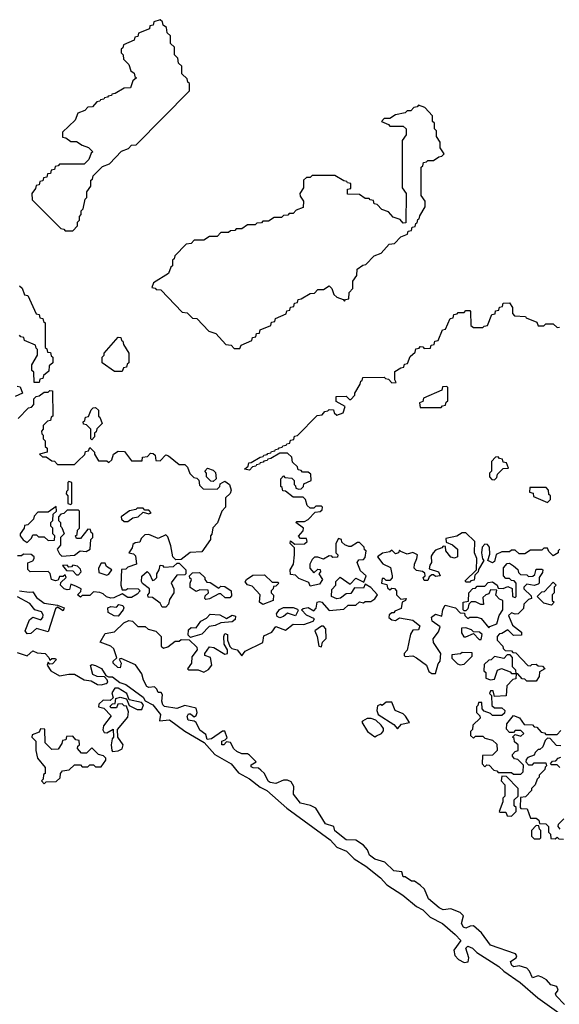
# Model space of a CAD drawing. Extents: x 2889633 to 3052318, y 540750 to 918690.
# Tile 127 of 256: x 2934126 to 2936967, y 697640 to 702820. Entities that reach past the tile are written whole.
import ezdxf

# ---------------------------------------------------------------- set-up
doc = ezdxf.new("R2010")
doc.units = 0

msp = doc.modelspace()

# ---------------------------------------------------------------- linework, layer by layer
at = {"layer": '0CON02XD'}
for points in [[(2934405, 701710), (2934430, 701735), (2934430, 701755), (2934440, 701765), (2934440, 701785), (2934450, 701795), (2934450, 701815), (2934460, 701825), (2934470, 701875), (2934480, 701885), (2934480, 701915), (2934500, 701945), (2934500, 701975), (2934508.3, 701981.7), (2934511.7, 701998.3), (2934561.7, 702048.3), (2934598.3, 702061.7), (2934661.7, 702128.3), (2934698.3, 702141.7), (2934715, 702160), (2934738.3, 702161.7), (2935020, 702445), (2935020, 702485), (2935011.7, 702491.7), (2935008.3, 702508.3), (2934980, 702535), (2934980, 702575), (2934961.7, 702591.7), (2934958.3, 702618.3), (2934940, 702635), (2934940, 702675), (2934920, 702695), (2934920, 702735), (2934901.7, 702751.7), (2934898.3, 702778.3), (2934881.7, 702791.7), (2934878.3, 702808.3), (2934865, 702820), (2934831.7, 702808.3), (2934828.3, 702791.7), (2934811.7, 702788.3), (2934808.3, 702771.7), (2934751.7, 702748.3), (2934748.3, 702731.7), (2934731.7, 702728.3), (2934728.3, 702711.7), (2934671.7, 702688.3), (2934668.3, 702671.7), (2934660, 702665), (2934660, 702645), (2934670, 702635), (2934671.7, 702611.7), (2934700, 702585), (2934711.7, 702551.7), (2934728.3, 702538.3), (2934731.7, 702521.7), (2934740, 702515), (2934721.7, 702498.3), (2934708.3, 702461.7), (2934675, 702460), (2934628.3, 702431.7), (2934611.7, 702428.3), (2934608.3, 702421.7), (2934591.7, 702418.3), (2934588.3, 702411.7), (2934571.7, 702408.3), (2934568.3, 702401.7), (2934551.7, 702398.3), (2934548.3, 702391.7), (2934531.7, 702388.3), (2934508.3, 702361.7), (2934485, 702360), (2934468.3, 702341.7), (2934431.7, 702328.3), (2934418.3, 702291.7), (2934351.7, 702228.3), (2934351.7, 702201.7), (2934368.3, 702198.3), (2934395, 702180), (2934425, 702180), (2934455, 702160), (2934488.3, 702148.3), (2934510, 702125), (2934501.7, 702118.3), (2934490, 702085), (2934465, 702060), (2934335, 702060), (2934328.3, 702051.7), (2934311.7, 702048.3), (2934308.3, 702031.7), (2934291.7, 702028.3), (2934288.3, 702011.7), (2934271.7, 702008.3), (2934268.3, 701991.7), (2934251.7, 701988.3), (2934248.3, 701971.7), (2934231.7, 701968.3), (2934228.3, 701951.7), (2934211.7, 701948.3), (2934208.3, 701931.7), (2934190, 701905), (2934191.7, 701871.7), (2934341.7, 701721.7), (2934358.3, 701718.3), (2934365, 701710), (2934405, 701710)], [(2935285, 701090), (2935291.7, 701108.3), (2935348.3, 701131.7), (2935351.7, 701148.3), (2935368.3, 701151.7), (2935371.7, 701168.3), (2935388.3, 701171.7), (2935391.7, 701188.3), (2935448.3, 701211.7), (2935451.7, 701228.3), (2935468.3, 701231.7), (2935471.7, 701248.3), (2935528.3, 701271.7), (2935531.7, 701288.3), (2935548.3, 701291.7), (2935551.7, 701308.3), (2935568.3, 701311.7), (2935571.7, 701328.3), (2935588.3, 701331.7), (2935591.7, 701348.3), (2935608.3, 701351.7), (2935655, 701380), (2935678.3, 701381.7), (2935695, 701400), (2935725, 701400), (2935755, 701420), (2935770, 701405), (2935780, 701375), (2935795, 701360), (2935828.3, 701348.3), (2935835, 701340), (2935841.7, 701348.3), (2935858.3, 701351.7), (2935860, 701385), (2935880, 701405), (2935880, 701445), (2935900, 701475), (2935901.7, 701508.3), (2935931.7, 701528.3), (2935948.3, 701531.7), (2935991.7, 701578.3), (2936028.3, 701591.7), (2936071.7, 701638.3), (2936098.3, 701641.7), (2936131.7, 701678.3), (2936168.3, 701691.7), (2936171.7, 701708.3), (2936188.3, 701711.7), (2936191.7, 701728.3), (2936208.3, 701731.7), (2936211.7, 701748.3), (2936218.3, 701751.7), (2936221.7, 701768.3), (2936228.3, 701771.7), (2936231.7, 701788.3), (2936260, 701835), (2936260, 701865), (2936240, 701895), (2936240, 702045), (2936248.3, 702051.7), (2936251.7, 702068.3), (2936268.3, 702071.7), (2936275, 702080), (2936305, 702080), (2936331.7, 702098.3), (2936348.3, 702101.7), (2936360, 702115), (2936340, 702145), (2936340, 702175), (2936320, 702205), (2936320, 702235), (2936310, 702245), (2936310, 702275), (2936300, 702285), (2936300, 702315), (2936258.3, 702358.3), (2936225, 702370), (2936218.3, 702361.7), (2936201.7, 702358.3), (2936185, 702340), (2936165, 702340), (2936155, 702330), (2936105, 702320), (2936075, 702300), (2936045, 702300), (2936030, 702285), (2936068.3, 702268.3), (2936075, 702260), (2936145, 702260), (2936160, 702245), (2936160, 702215), (2936140, 702185), (2936140, 701935), (2936160, 701905), (2936158.3, 701751.7), (2936145, 701750), (2936128.3, 701768.3), (2936091.7, 701781.7), (2936068.3, 701808.3), (2936031.7, 701821.7), (2936008.3, 701848.3), (2935991.7, 701851.7), (2935988.3, 701868.3), (2935971.7, 701871.7), (2935965, 701880), (2935945, 701880), (2935915, 701900), (2935851.7, 701901.7), (2935851.7, 701928.3), (2935868.3, 701931.7), (2935868.3, 701958.3), (2935851.7, 701961.7), (2935848.3, 701968.3), (2935831.7, 701971.7), (2935785, 702000), (2935665, 702000), (2935655, 701990), (2935635, 701990), (2935620, 701975), (2935620, 701935), (2935600, 701905), (2935601.7, 701891.7), (2935620, 701865), (2935618.3, 701831.7), (2935581.7, 701818.3), (2935565, 701800), (2935545, 701800), (2935538.3, 701791.7), (2935515, 701790), (2935505, 701780), (2935465, 701780), (2935435, 701760), (2935405, 701760), (2935398.3, 701751.7), (2935375, 701750), (2935365, 701740), (2935325, 701740), (2935295, 701720), (2935265, 701720), (2935258.3, 701711.7), (2935235, 701710), (2935225, 701700), (2935185, 701700), (2935165, 701680), (2935125, 701680), (2935095, 701660), (2935045, 701660), (2935028.3, 701641.7), (2935001.7, 701638.3), (2934941.7, 701578.3), (2934938.3, 701561.7), (2934930, 701555), (2934930, 701525), (2934921.7, 701518.3), (2934910, 701485), (2934830, 701435), (2934821.7, 701411.7), (2934838.3, 701408.3), (2934845, 701400), (2934868.3, 701398.3), (2934981.7, 701281.7), (2935008.3, 701278.3), (2935035, 701250), (2935058.3, 701248.3), (2935121.7, 701181.7), (2935158.3, 701168.3), (2935211.7, 701111.7), (2935238.3, 701108.3), (2935255, 701090), (2935285, 701090)], [(2934125, 701420), (2934138.3, 701408.3), (2934151.7, 701371.7), (2934168.3, 701368.3), (2934211.7, 701271.7), (2934228.3, 701268.3), (2934231.7, 701251.7), (2934248.3, 701248.3), (2934251.7, 701231.7), (2934260, 701225), (2934260, 701095), (2934268.3, 701088.3), (2934271.7, 701071.7), (2934288.3, 701068.3), (2934291.7, 701051.7), (2934300, 701045), (2934300, 701015), (2934281.7, 700998.3), (2934278.3, 700971.7), (2934251.7, 700948.3), (2934248.3, 700931.7), (2934231.7, 700928.3), (2934228.3, 700911.7), (2934201.7, 700911.7), (2934200, 700965), (2934190, 700975), (2934190, 701005), (2934220, 701055), (2934220, 701085), (2934211.7, 701091.7), (2934208.3, 701108.3), (2934151.7, 701131.7), (2934148.3, 701148.3), (2934131.7, 701151.7), (2934125, 701160)], [(2936995, 697638.8), (2936950, 697685), (2936947.5, 697695), (2936960, 697715), (2936953.6, 697733.6), (2936921.7, 697741.7), (2936899.5, 697769.6), (2936875, 697783.3), (2936855, 697790), (2936825, 697780), (2936810, 697815), (2936795, 697830), (2936755, 697842.5), (2936727, 697837), (2936717.5, 697845), (2936710, 697865), (2936740, 697885), (2936742.5, 697895), (2936736.1, 697906.1), (2936605, 697951.2), (2936556.4, 698016.4), (2936515, 698052.5), (2936498.3, 698051.7), (2936475, 698040), (2936462.5, 698045), (2936452.5, 698065), (2936462.5, 698105), (2936445, 698122.5), (2936395, 698142.5), (2936355, 698137.5), (2936335, 698147.5), (2936277.5, 698195), (2936257.5, 698245), (2936235, 698266.7), (2936205, 698287.5), (2936188.3, 698288.3), (2936155, 698310), (2936145, 698310), (2936137, 698337), (2936095, 698342.5), (2936048.3, 698388.3), (2935995, 698403.3), (2935967.5, 698425), (2935957.5, 698452.5), (2935935, 698476.7), (2935895, 698503.3), (2935845, 698506), (2935785, 698552.5), (2935780, 698575), (2935735, 698590), (2935685, 698672.5), (2935656.4, 698686.4), (2935605, 698697.5), (2935567.5, 698745), (2935568.8, 698785), (2935555, 698810), (2935535, 698820), (2935515, 698820), (2935475, 698802.5), (2935445, 698807.5), (2935434.2, 698814.2), (2935413.8, 698853.8), (2935395, 698872.5), (2935382.5, 698882.5), (2935355, 698883.3), (2935345, 698890), (2935345, 698900), (2935370, 698915), (2935335, 698950), (2935325, 698957.5), (2935295, 698957.5), (2935269.3, 698969.3), (2935253.9, 698983.9), (2935235, 699017.5), (2935215, 699020), (2935200, 699005), (2935190, 699005), (2935190, 699025), (2935208.3, 699031.7), (2935217.5, 699042.5), (2935205, 699077.5), (2935193, 699077), (2935135, 699036.7), (2935113.3, 699033.3), (2935105, 699060), (2935075, 699082.5), (2935055, 699122.5), (2935045, 699130), (2935013.3, 699135), (2935007.5, 699155), (2935015, 699167.5), (2935025, 699167.5), (2935045, 699152.5), (2935055, 699160), (2935060, 699175), (2935055, 699197.5), (2934995, 699212.5), (2934953, 699197), (2934887.3, 699207.3), (2934878.8, 699215), (2934874.1, 699234.1), (2934878.3, 699268.3), (2934870, 699280), (2934855, 699280), (2934848.3, 699298.3), (2934835, 699310), (2934805, 699307.5), (2934795, 699312.5), (2934777.5, 699345), (2934768.3, 699378.3), (2934735.9, 699425.9), (2934660.7, 699459.3), (2934650, 699455), (2934660, 699435), (2934655, 699410), (2934641.7, 699411.7), (2934617.5, 699435), (2934617.5, 699445), (2934637.5, 699462.5), (2934620.5, 699510.4), (2934605, 699523.8), (2934550, 699545), (2934575, 699590), (2934625, 699600), (2934673.6, 699646.4), (2934700.7, 699659.3), (2934720, 699655), (2934748.3, 699628.3), (2934787, 699627), (2934803, 699613), (2934842.5, 699602.5), (2934870, 699575), (2934870, 699525), (2934883, 699513), (2934905, 699520), (2934945, 699550), (2934965, 699550), (2934975, 699560), (2935018.3, 699558.3), (2935058.3, 699518.3), (2935060, 699505), (2935031.7, 699468.3), (2935030, 699435), (2935010, 699405), (2935015, 699400), (2935065, 699400), (2935095, 699387.5), (2935119.3, 699400.7), (2935137.5, 699425), (2935130, 699465), (2935100, 699475), (2935100, 699485), (2935125, 699520), (2935147, 699517), (2935205, 699482.5), (2935220, 699485), (2935220, 699505), (2935202.5, 699535), (2935200, 699575), (2935205, 699590), (2935220, 699585), (2935220, 699555), (2935231.7, 699521.7), (2935242.5, 699512.5), (2935270, 699505), (2935295, 699472.5), (2935313, 699497), (2935406.4, 699543.6), (2935411.7, 699578.3), (2935453, 699597), (2935475, 699627.5), (2935525, 699607.5), (2935565, 699640), (2935621.7, 699638.3), (2935670, 699655), (2935678.3, 699668.3), (2935635, 699687.5), (2935610, 699715), (2935618.3, 699721.7), (2935645, 699727.5), (2935675, 699710), (2935686.7, 699723.3), (2935692.5, 699755), (2935705, 699760), (2935716.4, 699756.4), (2935755, 699712.5), (2935831.7, 699718.3), (2935855, 699740), (2935895, 699740), (2935915, 699757.5), (2935935, 699752.5), (2935945, 699760), (2935975, 699760), (2935996.4, 699773.6), (2936010, 699795), (2935975, 699832.5), (2935945, 699850), (2935935, 699830), (2935888.3, 699831.7), (2935868.3, 699801.7), (2935845, 699800), (2935815, 699777.5), (2935795, 699772.5), (2935767.5, 699785), (2935768.3, 699821.7), (2935790, 699845), (2935790, 699865), (2935813, 699887), (2935865, 699850), (2935895, 699882.5), (2935938.3, 699861.7), (2935950, 699895), (2935920, 699920), (2935902.5, 699965), (2935911.7, 699978.3), (2935935, 699980), (2935945, 699990), (2935950, 700025), (2935941.7, 700031.7), (2935940, 700045), (2935915, 700070), (2935905, 700070), (2935871.7, 700048.3), (2935858.3, 700048.3), (2935837, 700057), (2935821.7, 700071.7), (2935820, 700085), (2935805, 700090), (2935790, 700065), (2935790, 700015), (2935800, 700005), (2935798.3, 699991.7), (2935775, 699990), (2935768.3, 699998.3), (2935755, 700000), (2935725, 699982.5), (2935695, 699992.5), (2935678.3, 699991.7), (2935665, 699980), (2935652.5, 699955), (2935652.5, 699935), (2935675, 699910), (2935695, 699930), (2935708.3, 699928.3), (2935710, 699915), (2935700, 699905), (2935720, 699875), (2935705, 699850), (2935655, 699840), (2935648.3, 699858.3), (2935595, 699880), (2935577, 699897), (2935551.7, 699901.7), (2935550, 699925), (2935567.5, 699955), (2935572.5, 700005), (2935571.7, 700041.7), (2935550, 700065), (2935551.7, 700078.3), (2935575, 700060), (2935625, 700062.5), (2935640, 700075), (2935635, 700090), (2935605, 700090), (2935593, 700103), (2935618.3, 700131.7), (2935620, 700145), (2935580, 700175), (2935585, 700180), (2935625, 700180), (2935645, 700190), (2935681.7, 700228.3), (2935707, 700233), (2935718.3, 700241.7), (2935720, 700255), (2935715, 700260), (2935685, 700260), (2935675, 700250), (2935655, 700250), (2935640, 700265), (2935630, 700295), (2935618.3, 700308.3), (2935565, 700307.5), (2935525, 700340), (2935511.7, 700341.7), (2935508.3, 700358.3), (2935500, 700365), (2935500, 700405), (2935515, 700420), (2935521.7, 700411.7), (2935558.3, 700408.3), (2935570, 700395), (2935570, 700375), (2935578.3, 700368.3), (2935580, 700355), (2935595, 700350), (2935608.3, 700351.7), (2935620, 700365), (2935621.7, 700378.3), (2935660, 700395), (2935658.3, 700428.3), (2935645, 700440), (2935615, 700440), (2935608.3, 700448.3), (2935591.7, 700451.7), (2935588.3, 700468.3), (2935561.7, 700491.7), (2935558.3, 700518.3), (2935535, 700540), (2935495, 700540), (2935448.3, 700511.7), (2935431.7, 700508.3), (2935428.3, 700501.7), (2935411.7, 700498.3), (2935408.3, 700491.7), (2935391.7, 700488.3), (2935388.3, 700481.7), (2935371.7, 700478.3), (2935368.3, 700471.7), (2935351.7, 700468.3), (2935335, 700450), (2935310, 700455), (2935328.3, 700471.7), (2935331.7, 700488.3), (2935345, 700490), (2935391.7, 700518.3), (2935408.3, 700521.7), (2935411.7, 700528.3), (2935428.3, 700531.7), (2935431.7, 700538.3), (2935448.3, 700541.7), (2935451.7, 700548.3), (2935468.3, 700551.7), (2935471.7, 700558.3), (2935488.3, 700561.7), (2935491.7, 700568.3), (2935508.3, 700571.7), (2935511.7, 700578.3), (2935528.3, 700581.7), (2935531.7, 700588.3), (2935548.3, 700591.7), (2935551.7, 700608.3), (2935568.3, 700611.7), (2935571.7, 700628.3), (2935588.3, 700631.7), (2935691.7, 700738.3), (2935718.3, 700741.7), (2935731.7, 700758.3), (2935748.3, 700761.7), (2935755, 700770), (2935778.3, 700768.3), (2935781.7, 700751.7), (2935795, 700740), (2935828.3, 700751.7), (2935840, 700785), (2935791.7, 700811.7), (2935791.7, 700838.3), (2935845, 700840), (2935861.7, 700821.7), (2935868.3, 700821.7), (2935890, 700845), (2935890, 700855), (2935918.3, 700901.7), (2935921.7, 700918.3), (2935928.3, 700921.7), (2935931.7, 700938.3), (2936045, 700940), (2936051.7, 700931.7), (2936068.3, 700928.3), (2936085, 700910), (2936108.3, 700911.7), (2936100, 700925), (2936101.7, 700968.3), (2936131.7, 700988.3), (2936148.3, 700991.7), (2936151.7, 701008.3), (2936168.3, 701011.7), (2936181.7, 701048.3), (2936208.3, 701071.7), (2936211.7, 701088.3), (2936228.3, 701091.7), (2936235, 701100), (2936248.3, 701098.3), (2936255, 701090), (2936288.3, 701091.7), (2936291.7, 701108.3), (2936308.3, 701111.7), (2936311.7, 701128.3), (2936328.3, 701131.7), (2936351.7, 701188.3), (2936368.3, 701191.7), (2936391.7, 701248.3), (2936408.3, 701251.7), (2936411.7, 701268.3), (2936428.3, 701271.7), (2936435, 701280), (2936465, 701280), (2936475, 701290), (2936495, 701290), (2936500, 701285), (2936501.7, 701211.7), (2936515, 701200), (2936565, 701200), (2936571.7, 701208.3), (2936588.3, 701211.7), (2936611.7, 701268.3), (2936628.3, 701271.7), (2936631.7, 701288.3), (2936648.3, 701291.7), (2936651.7, 701308.3), (2936668.3, 701311.7), (2936671.7, 701328.3), (2936705, 701330), (2936720, 701305), (2936720, 701275), (2936731.7, 701261.7), (2936788.3, 701258.3)], [(2936788.3, 701258.3), (2936791.7, 701251.7), (2936848.3, 701228.3), (2936855, 701210), (2936885, 701210), (2936895, 701220), (2936935, 701220), (2936955, 701200), (2936968.3, 701201.7)], [(2934665, 700970), (2934625, 700970), (2934560, 701015), (2934560, 701045), (2934570, 701055), (2934570, 701065), (2934645, 701150), (2934658.3, 701148.3), (2934661.7, 701131.7), (2934668.3, 701128.3), (2934671.7, 701111.7), (2934700, 701065), (2934700, 701015), (2934691.7, 701008.3), (2934688.3, 700991.7), (2934671.7, 700988.3), (2934665, 700970)], [(2934111.7, 700891.7), (2934128.3, 700888.3), (2934140, 700855), (2934101.7, 700838.3)], [(2934118.3, 700721.7), (2934171.7, 700778.3), (2934188.3, 700781.7), (2934200, 700795), (2934200, 700825), (2934211.7, 700838.3), (2934228.3, 700841.7), (2934255, 700860), (2934275, 700860), (2934285, 700870), (2934298.3, 700868.3), (2934300, 700735), (2934291.7, 700728.3), (2934288.3, 700711.7), (2934271.7, 700708.3), (2934250, 700685), (2934250, 700665), (2934240, 700655), (2934241.7, 700641.7), (2934250, 700635), (2934250, 700615), (2934260, 700605), (2934260, 700575), (2934270, 700565), (2934270, 700545), (2934230, 700535), (2934245, 700520), (2934265, 700520), (2934295, 700500), (2934308.3, 700498.3), (2934325, 700480), (2934415, 700480), (2934431.7, 700498.3), (2934468.3, 700531.7), (2934471.7, 700548.3), (2934488.3, 700551.7), (2934495, 700570), (2934520, 700545), (2934520, 700535), (2934540, 700500), (2934585, 700500), (2934595, 700490), (2934610, 700505), (2934620, 700535), (2934645, 700550), (2934678.3, 700548.3), (2934715, 700500), (2934770, 700500), (2934771.7, 700518.3), (2934798.3, 700521.7), (2934815, 700540), (2934828.3, 700538.3), (2934838.3, 700528.3), (2934841.7, 700501.7), (2934865, 700500), (2934895, 700530), (2934910, 700525), (2934965, 700480), (2934995, 700480), (2935010, 700465), (2935021.7, 700431.7), (2935041.7, 700411.7), (2935058.3, 700408.3), (2935068.3, 700398.3), (2935071.7, 700371.7), (2935091.7, 700351.7), (2935165, 700350), (2935180, 700365), (2935181.7, 700378.3), (2935205, 700392.5), (2935230, 700375), (2935240, 700345), (2935233, 700327), (2935210, 700305), (2935210, 700255), (2935190, 700235), (2935167, 700173), (2935143, 700147), (2935137, 700113), (2935130, 700105), (2935130, 700085), (2935085, 700020), (2935023, 700017), (2934975, 699980), (2934948.3, 699978.3), (2934932.5, 699995), (2934921.7, 700051.7), (2934905, 700100), (2934895, 700110), (2934855, 700090), (2934805, 700112.5), (2934785, 700110), (2934765, 700090), (2934758.3, 700071.7), (2934733, 700067), (2934721.7, 700058.3), (2934718.3, 700041.7), (2934700, 700015), (2934725, 700010), (2934735, 700000), (2934740, 699955), (2934695, 699940), (2934685, 699930), (2934661.7, 699928.3), (2934657.5, 699845), (2934665, 699820), (2934685, 699820), (2934695, 699827.5), (2934750, 699825), (2934760, 699815), (2934745, 699797.5), (2934715, 699780), (2934695, 699780), (2934665, 699800), (2934621.7, 699778.3), (2934605, 699777.5), (2934583, 699783), (2934565, 699800), (2934547, 699807), (2934515, 699810), (2934495, 699790), (2934455, 699790), (2934445, 699782.5), (2934430, 699795), (2934448.3, 699811.7), (2934450, 699825), (2934425, 699837.5), (2934395, 699850), (2934388.3, 699821.7), (2934375, 699820), (2934360, 699825), (2934340, 699845), (2934341.7, 699858.3), (2934370, 699885), (2934365, 699900), (2934355, 699890), (2934335, 699890), (2934328.3, 699871.7), (2934315, 699867.5), (2934292.5, 699875), (2934287, 699907), (2934276.4, 699916.4), (2934180, 699915), (2934168.3, 699928.3), (2934168.3, 699961.7), (2934195, 699972.5), (2934202.5, 699985), (2934202.5, 699995), (2934186.4, 700006.4), (2934145, 700007.5), (2934135, 700000), (2934115, 700000)], [(2936345, 700780), (2936351.7, 700788.3), (2936368.3, 700791.7), (2936371.7, 700808.3), (2936380, 700815), (2936380, 700885), (2936375, 700890), (2936351.7, 700888.3), (2936348.3, 700871.7), (2936251.7, 700828.3), (2936248.3, 700811.7), (2936230, 700805), (2936235, 700780), (2936345, 700780)], [(2934505, 700610), (2934500, 700615), (2934500, 700665), (2934478.3, 700688.3), (2934461.7, 700691.7), (2934460, 700705), (2934468.3, 700711.7), (2934471.7, 700728.3), (2934488.3, 700731.7), (2934501.7, 700768.3), (2934511.7, 700778.3), (2934525, 700780), (2934540, 700765), (2934540, 700735), (2934548.3, 700728.3), (2934560, 700695), (2934531.7, 700668.3), (2934528.3, 700651.7), (2934520, 700645), (2934520, 700625), (2934505, 700610)], [(2936625, 700400), (2936638.3, 700411.7), (2936641.7, 700428.3), (2936671.7, 700458.3), (2936700, 700460), (2936688.3, 700488.3), (2936671.7, 700491.7), (2936668.3, 700508.3), (2936651.7, 700511.7), (2936645, 700520), (2936631.7, 700518.3), (2936610, 700495), (2936610, 700445), (2936600, 700435), (2936600, 700415), (2936611.7, 700401.7), (2936625, 700400)], [(2935145, 700390), (2935131.7, 700391.7), (2935110, 700415), (2935110, 700435), (2935100, 700445), (2935115, 700460), (2935145, 700450), (2935157, 700437), (2935160, 700405), (2935145, 700390)], [(2934395, 700270), (2934400, 700275), (2934400, 700385), (2934385, 700390), (2934380, 700385), (2934380, 700345), (2934371.7, 700338.3), (2934370, 700325), (2934380, 700315), (2934380, 700275), (2934395, 700270)], [(2936905, 700280), (2936920, 700295), (2936920, 700315), (2936911.7, 700321.7), (2936910, 700345), (2936898.3, 700358.3), (2936811.7, 700358.3), (2936810, 700335), (2936828.3, 700328.3), (2936831.7, 700311.7), (2936905, 700280)], [(2934165, 700070), (2934188.3, 700091.7), (2934195, 700110), (2934215, 700110), (2934225, 700100), (2934255, 700100), (2934275, 700080), (2934308.3, 700081.7), (2934310, 700105), (2934300, 700115), (2934300, 700145), (2934290, 700155), (2934290, 700175), (2934300, 700185), (2934301.7, 700218.3), (2934320, 700235), (2934318.3, 700258.3), (2934275, 700230), (2934221.7, 700228.3), (2934201.7, 700208.3), (2934198.3, 700191.7), (2934168.3, 700161.7), (2934151.7, 700158.3), (2934150, 700145), (2934127.5, 700115), (2934127.5, 700105), (2934143.6, 700083.6), (2934165, 700070)], [(2934348.3, 699998.3), (2934415, 700002.5), (2934443.8, 700026.2), (2934475, 700022.5), (2934496.4, 700033.6), (2934500, 700085), (2934510, 700095), (2934510, 700115), (2934501.7, 700121.7), (2934498.3, 700138.3), (2934485, 700140), (2934445, 700090), (2934425, 700090), (2934420, 700105), (2934428.3, 700111.7), (2934430, 700135), (2934440, 700145), (2934440, 700235), (2934435, 700240), (2934375, 700240), (2934358.3, 700221.7), (2934341.7, 700218.3), (2934330, 700205), (2934330, 700185), (2934340, 700175), (2934340, 700155), (2934348.3, 700148.3), (2934360, 700115), (2934340, 700095), (2934340, 700055), (2934322.5, 700035), (2934335, 700010), (2934348.3, 699998.3)], [(2934695, 700180), (2934721.2, 700198.8), (2934750, 700205), (2934775, 700230), (2934805, 700220), (2934817.5, 700225), (2934805, 700240), (2934785, 700240), (2934775, 700250), (2934745, 700250), (2934737, 700243), (2934703, 700237), (2934660, 700205), (2934661.7, 700191.7), (2934675, 700180), (2934695, 700180)], [(2936970, 700035), (2936960, 700025), (2936960, 700015), (2936935, 700000), (2936911.7, 700021.7), (2936905, 700040), (2936885, 700040), (2936875, 700030), (2936815, 700030), (2936785, 700010), (2936755, 700010), (2936735, 700030), (2936715, 700030), (2936705, 700020), (2936665, 700020), (2936633.6, 700006.4), (2936625, 699970), (2936615, 699963.3), (2936590, 699975), (2936601.7, 700008.3), (2936600, 700045), (2936588.3, 700058.3), (2936575, 700060), (2936560, 700045), (2936557.5, 700015), (2936563, 699983), (2936570, 699975), (2936541.7, 699928.3), (2936540, 699915), (2936521.7, 699898.3), (2936518.3, 699871.7), (2936501.7, 699868.3), (2936495, 699860), (2936475, 699860), (2936471.7, 699868.3), (2936530, 699925), (2936532.5, 699985), (2936520, 700015), (2936522.5, 700075), (2936475, 700120), (2936455, 700120), (2936427, 700103), (2936370, 700090), (2936371.7, 700071.7), (2936405, 700057.5), (2936430, 700035), (2936430, 699995), (2936415, 699987.5), (2936395, 699992.5), (2936370, 700025), (2936368.3, 700048.3), (2936355, 700050), (2936348.3, 700041.7), (2936315, 700030), (2936302.5, 700015), (2936293, 699997), (2936293.3, 699965), (2936285, 699950), (2936281.7, 699931.7), (2936330, 699915), (2936340, 699895), (2936315, 699890), (2936305, 699900), (2936295, 699900), (2936281.7, 699888.3), (2936275, 699870), (2936255, 699870), (2936250, 699885), (2936260, 699895), (2936258.3, 699908.3), (2936247, 699917), (2936215, 699922.5), (2936203.3, 699935), (2936203.6, 699956.4), (2936217.5, 699985), (2936220, 700005), (2936195, 700017.5), (2936165, 700007.5), (2936131.7, 700021.7), (2936125, 700030), (2936120, 700015), (2936105, 700010), (2936085, 700030), (2936075, 700020), (2936036.4, 700013.6), (2936010, 699995), (2936037, 699957), (2936078.3, 699938.3), (2936087.5, 699895), (2936087, 699883), (2936075, 699870), (2936055, 699870), (2936045, 699880), (2936035, 699880), (2936030, 699855), (2936058.3, 699848.3), (2936061.7, 699831.7), (2936075, 699820), (2936085, 699830), (2936098.3, 699828.3), (2936110, 699815), (2936110, 699795), (2936131.7, 699771.7), (2936160, 699775), (2936156.4, 699763.6), (2936140, 699755), (2936135, 699722.5), (2936101.7, 699708.3), (2936095, 699700), (2936085, 699700), (2936071.7, 699688.3), (2936070, 699675), (2936085, 699662.5), (2936105, 699660), (2936125, 699672.5), (2936195, 699661.2), (2936231.7, 699631.7), (2936225, 699610), (2936195, 699607.5), (2936183, 699587), (2936166.4, 699503.6), (2936150, 699485), (2936150, 699475), (2936155, 699470), (2936195, 699472.5), (2936215, 699462.5), (2936266.7, 699425), (2936280.7, 699390.7), (2936295, 699380), (2936315, 699380), (2936328.3, 699431.7), (2936340, 699445), (2936342.5, 699485), (2936303.9, 699543.9), (2936303, 699563), (2936330.7, 699599.3), (2936340, 699625), (2936297.5, 699655), (2936293.9, 699676.1), (2936315, 699692.5), (2936348.3, 699681.7), (2936353, 699717), (2936365, 699740), (2936420, 699725), (2936445, 699700), (2936468.3, 699698.3), (2936470, 699685), (2936485, 699670), (2936495, 699677.5), (2936535, 699677.5), (2936555, 699670), (2936595, 699620), (2936601.7, 699628.3), (2936638.3, 699641.7), (2936650, 699685), (2936670, 699715), (2936670, 699765), (2936651.7, 699771.7), (2936633, 699793), (2936638.3, 699818.3), (2936605, 699820), (2936595, 699800), (2936580, 699795), (2936565, 699780), (2936567.5, 699742.5), (2936553, 699743), (2936525, 699757.5), (2936502.5, 699757.5), (2936490, 699745), (2936485, 699720), (2936475, 699710), (2936465, 699710), (2936460, 699715), (2936460, 699755), (2936488.3, 699761.7), (2936490, 699805), (2936511.7, 699828.3), (2936525, 699830), (2936535, 699840), (2936575, 699840), (2936591.7, 699858.3), (2936615, 699862.5), (2936640, 699845), (2936645, 699830), (2936671.7, 699828.3), (2936695, 699837.5), (2936718.3, 699828.3), (2936720, 699785), (2936735, 699780), (2936740, 699785), (2936740, 699855), (2936728.3, 699868.3), (2936715, 699870), (2936705, 699880), (2936685, 699880), (2936673.6, 699893.6), (2936673, 699937), (2936691.7, 699958.3), (2936705, 699960), (2936726.4, 699946.4), (2936748.3, 699928.3), (2936751.7, 699911.7), (2936761.7, 699901.7), (2936795, 699900), (2936805, 699890), (2936827, 699893), (2936838.3, 699901.7), (2936845, 699930), (2936875, 699930), (2936880, 699925), (2936878.3, 699911.7), (2936860, 699885), (2936860, 699855), (2936855, 699850), (2936835, 699842.5), (2936795, 699850), (2936780, 699835), (2936780, 699825), (2936818.3, 699788.3), (2936820, 699775), (2936805, 699770), (2936780, 699745), (2936778.3, 699721.7), (2936750, 699695), (2936735, 699692.5), (2936715, 699700), (2936700, 699685), (2936720, 699635), (2936768.3, 699598.3), (2936768.3, 699581.7), (2936725, 699580), (2936695, 699610), (2936665, 699590), (2936651.7, 699588.3), (2936640, 699575), (2936640, 699555), (2936670, 699525), (2936671.7, 699511.7), (2936681.7, 699501.7), (2936715, 699500), (2936721.7, 699491.7), (2936738.3, 699488.3), (2936801.7, 699421.7), (2936815, 699420), (2936823, 699427), (2936845, 699430), (2936855, 699420), (2936878.3, 699418.3), (2936890, 699405), (2936861.7, 699388.3), (2936860, 699365), (2936845, 699340), (2936795, 699340), (2936785, 699350), (2936771.7, 699351.7), (2936748.3, 699378.3), (2936740, 699380), (2936738.3, 699351.7), (2936721.7, 699348.3), (2936690, 699315), (2936687, 699263), (2936625, 699260), (2936618.3, 699288.3), (2936605, 699290), (2936600, 699275), (2936610, 699265), (2936611.7, 699211.7), (2936625, 699200), (2936665, 699200), (2936680, 699185), (2936678.3, 699171.7), (2936665, 699160), (2936615, 699160), (2936605, 699170)], [(2934435, 699900), (2934450, 699915), (2934445, 699930), (2934430, 699945), (2934405, 699950), (2934398.3, 699941.7), (2934385, 699940), (2934375, 699950), (2934351.7, 699948.3), (2934371.7, 699921.7), (2934405, 699920), (2934425, 699900), (2934435, 699900)], [(2934585, 699897.5), (2934595, 699902.5), (2934610, 699925), (2934583.6, 699943.6), (2934575, 699960), (2934555, 699960), (2934540, 699935), (2934541.7, 699911.7), (2934585, 699897.5)], [(2934895, 699730), (2934875, 699730), (2934865, 699750), (2934825, 699780), (2934801.7, 699781.7), (2934800, 699795), (2934810, 699805), (2934810, 699825), (2934773, 699853), (2934766.7, 699865), (2934768.3, 699891.7), (2934797, 699917), (2934810, 699905), (2934825, 699870), (2934835, 699872.5), (2934847.5, 699885), (2934847.5, 699905), (2934860, 699925), (2934865, 699950), (2934878.3, 699948.3), (2934885, 699940), (2934935, 699942.5), (2934955, 699960), (2934965, 699960), (2935000, 699925), (2935000, 699905), (2934995, 699900), (2934953, 699897), (2934923, 699857), (2934936.4, 699826.4), (2934936.7, 699805), (2934915, 699770), (2934910, 699745), (2934895, 699730)], [(2935105, 699770), (2935100, 699775), (2935101.7, 699788.3), (2935120, 699805), (2935118.3, 699818.3), (2935075, 699820), (2935055, 699812.5), (2935023, 699833), (2935022.5, 699855), (2935030, 699875), (2935021.7, 699881.7), (2935020, 699895), (2935035, 699910), (2935071.7, 699911.7), (2935100, 699885), (2935100, 699875), (2935111.7, 699861.7), (2935128.3, 699858.3), (2935175, 699830), (2935185, 699840), (2935205, 699837.5), (2935240, 699815), (2935241.7, 699788.3), (2935231.7, 699778.3), (2935208.3, 699778.3), (2935185, 699800), (2935175, 699800), (2935125, 699772.5), (2935105, 699770)], [(2935405, 699743.3), (2935387.5, 699755), (2935392.5, 699795), (2935349.3, 699839.3), (2935325, 699847.5), (2935312.5, 699862.5), (2935320, 699875), (2935353, 699897), (2935415, 699900), (2935455, 699860), (2935485, 699860), (2935490, 699855), (2935475, 699840), (2935461.7, 699838.3), (2935460, 699825), (2935450, 699815), (2935450, 699805), (2935461.7, 699791.7), (2935460, 699765), (2935405, 699743.3)], [(2936925, 699740), (2936885, 699750), (2936850, 699785), (2936875, 699810), (2936888.3, 699811.7), (2936935, 699860), (2936950, 699845), (2936940, 699835), (2936940, 699805), (2936930, 699795), (2936930, 699765), (2936940, 699755), (2936925, 699740)], [(2934165, 699588.8), (2934154.1, 699604.1), (2934177.7, 699662.3), (2934195, 699676.7), (2934237, 699663), (2934247.5, 699675), (2934249.3, 699689.3), (2934240, 699705), (2934206.1, 699716.1), (2934179.2, 699749.2), (2934113.3, 699783.3)], [(2934123.9, 699816.1), (2934175, 699807.5), (2934195, 699810), (2934215, 699780), (2934255, 699750), (2934325, 699740), (2934360, 699725), (2934355, 699710), (2934325, 699730), (2934315, 699720), (2934275, 699600), (2934215, 699617.5), (2934185, 699591.2), (2934165, 699588.8)], [(2934645, 699682.5), (2934623, 699683), (2934590.7, 699700.7), (2934590, 699725), (2934605, 699732.5), (2934635, 699730), (2934647, 699743), (2934668, 699738), (2934673.3, 699725), (2934670, 699715), (2934645, 699682.5)], [(2935495, 699672.5), (2935480.7, 699680.7), (2935477.5, 699695), (2935493.6, 699716.4), (2935515, 699727.5), (2935565, 699727.5), (2935588.3, 699718.3), (2935591.7, 699711.7), (2935577, 699683), (2935535, 699697.5), (2935515, 699680), (2935495, 699672.5)], [(2935025, 699570), (2935012.5, 699582.5), (2935015, 699610), (2935028.3, 699621.7), (2935055, 699620), (2935080, 699655), (2935109.3, 699670.7), (2935128.3, 699691.7), (2935179.3, 699689.3), (2935215, 699670), (2935245, 699687.5), (2935261.7, 699681.7), (2935260, 699665), (2935245, 699652.5), (2935185, 699647.5), (2935155, 699632.5), (2935123, 699627), (2935085, 699587.5), (2935035, 699572.5), (2935025, 699570)], [(2935715, 699520), (2935720, 699545), (2935740, 699565), (2935737.5, 699615), (2935725, 699630), (2935715, 699630), (2935680, 699605), (2935692.5, 699575), (2935700, 699525), (2935715, 699520)], [(2936555, 699560), (2936560, 699585), (2936547, 699597), (2936515, 699600), (2936505, 699610), (2936475, 699620), (2936451.7, 699618.3), (2936452.5, 699595), (2936463.9, 699573.9), (2936475, 699572.5), (2936515, 699590), (2936545, 699560), (2936555, 699560)], [(2934111.7, 699491.7), (2934165, 699472.5), (2934195, 699500), (2934218.3, 699488.3), (2934260, 699485), (2934280, 699465), (2934285, 699450), (2934295, 699460), (2934315, 699460), (2934317, 699453), (2934298.3, 699431.7), (2934285, 699430), (2934275, 699440), (2934270, 699425), (2934290, 699395), (2934335, 699367.5), (2934385, 699377.5), (2934415, 699376.7), (2934465, 699346.7), (2934501.7, 699341.7), (2934535, 699323.3), (2934555, 699321.2), (2934581.7, 699328.3), (2934590, 699335), (2934587, 699347), (2934572.5, 699362.5), (2934533.9, 699363.9), (2934510, 699375), (2934498.3, 699421.7), (2934505, 699427.5), (2934525, 699423.3), (2934555.9, 699405.9), (2934580, 699370), (2934592.5, 699362.5), (2934615, 699362.5), (2934653, 699333), (2934685, 699323.3), (2934775.8, 699255.8), (2934787, 699237), (2934825.9, 699215.9), (2934867.5, 699165), (2934861.7, 699131.7), (2934915, 699136.7), (2934955, 699107.5), (2934995, 699076.7), (2935096.7, 699016.7), (2935153.6, 698953.6), (2935238.8, 698905), (2935277, 698857), (2935335, 698826.2), (2935391.7, 698781.7), (2935427.5, 698765), (2935531.7, 698671.7), (2935760, 698505), (2935796.2, 698466.2), (2935845.6, 698445.6), (2935886.7, 698405), (2935947.6, 698367.6), (2936025, 698306), (2936059.2, 698269.2), (2936143.8, 698215), (2936214.2, 698154.2), (2936247.9, 698137.9), (2936287.7, 698097.7), (2936352.5, 698065), (2936417.8, 698007.8), (2936447.5, 697975), (2936411.2, 697925), (2936416.4, 697896.4), (2936436.4, 697876.4), (2936465, 697860), (2936486.4, 697863.6), (2936490, 697885), (2936473.8, 697936.2), (2936485, 697946.7), (2936510, 697935), (2936532.5, 697912.5), (2936648.9, 697838.9), (2936675, 697813.8), (2936760, 697755), (2936854.2, 697674.2), (2936963.8, 697595)], [(2936445, 699426.7), (2936465, 699430), (2936508.3, 699471.7), (2936508.3, 699488.3), (2936455, 699490), (2936446.4, 699483.6), (2936401.7, 699478.3), (2936401.7, 699461.7), (2936431.2, 699431.2), (2936445, 699426.7)], [(2936605, 699347.5), (2936625, 699350), (2936641.7, 699398.3), (2936663, 699407), (2936708.3, 699388.3), (2936715, 699380), (2936740, 699380), (2936738.3, 699398.3), (2936720, 699415), (2936720, 699465), (2936708.3, 699478.3), (2936691.7, 699478.3), (2936675, 699460), (2936625, 699470), (2936608.3, 699451.7), (2936595, 699450), (2936571.7, 699428.3), (2936570, 699395), (2936580, 699385), (2936580, 699355), (2936605, 699347.5)], [(2934615, 698970), (2934645, 698973.3), (2934666.1, 698983.9), (2934670, 699005), (2934642.5, 699045), (2934640, 699085), (2934695, 699150), (2934699.3, 699179.3), (2934688.3, 699208.3), (2934675, 699210), (2934665, 699220), (2934641.7, 699218.3), (2934635, 699200), (2934605, 699200), (2934601.7, 699208.3), (2934615, 699220), (2934628.3, 699221.7), (2934631.7, 699248.3), (2934655, 699256.7), (2934687.5, 699247.5), (2934701.7, 699211.7), (2934745, 699191.2), (2934768.3, 699191.7), (2934777.5, 699215), (2934767, 699227), (2934702.5, 699242.5), (2934690, 699275), (2934645, 699303.3), (2934627, 699303), (2934610.7, 699279.3), (2934618.3, 699251.7), (2934601.7, 699238.3), (2934565, 699240), (2934541.7, 699218.3), (2934540, 699205), (2934568.3, 699198.3), (2934607, 699157), (2934567.5, 699105), (2934563.6, 699083.6), (2934570, 699070), (2934585, 699067.5), (2934618.3, 699088.3), (2934620, 699045), (2934613, 699037), (2934607.5, 699005), (2934610, 698975), (2934615, 698970)], [(2936115, 699090), (2936136.7, 699113.3), (2936178.3, 699121.7), (2936156.4, 699156.4), (2936145, 699167.5), (2936102.5, 699185), (2936085, 699230), (2936055, 699230), (2936035, 699212.5), (2936025, 699217.5), (2936010, 699210), (2936006.7, 699185), (2936013.8, 699163.8), (2936095, 699112.5), (2936115, 699090)], [(2936605, 699170), (2936571.7, 699181.7), (2936560, 699195), (2936558.3, 699228.3), (2936541.7, 699228.3), (2936538.3, 699211.7), (2936530, 699205), (2936530, 699175), (2936548.3, 699158.3), (2936550, 699145), (2936511.7, 699108.3), (2936510, 699085), (2936500, 699075), (2936500, 699055), (2936515, 699040), (2936525, 699050), (2936565, 699050), (2936575, 699040), (2936615, 699030), (2936638.3, 699008.3), (2936640, 698975), (2936615, 698950), (2936561.7, 698948.3), (2936560, 698905), (2936575, 698890), (2936585, 698900), (2936598.3, 698898.3), (2936621.7, 698871.7), (2936638.3, 698868.3), (2936645, 698860), (2936715, 698860), (2936725, 698850), (2936765, 698850), (2936777, 698863), (2936778.3, 698898.3), (2936748.3, 698928.3), (2936731.7, 698931.7), (2936720, 698945), (2936720, 698955), (2936735, 698970), (2936750, 698975), (2936750, 699005), (2936731.7, 699021.7), (2936728.3, 699038.3), (2936720, 699045), (2936735, 699060), (2936765, 699050), (2936780, 699065), (2936765, 699080), (2936735, 699080), (2936725, 699070), (2936705, 699070), (2936688.3, 699088.3), (2936690, 699115), (2936725, 699160), (2936756.4, 699146.4), (2936781.7, 699111.7), (2936825, 699110), (2936835, 699100), (2936848.3, 699098.3), (2936871.7, 699071.7), (2936888.3, 699068.3), (2936895, 699060), (2936955, 699060), (2936975, 699080)], [(2935995, 699047.5), (2936005, 699052.5), (2936030, 699065), (2936041.7, 699078.3), (2936041.7, 699091.7), (2936029.3, 699109.3), (2936000, 699135), (2935977, 699143), (2935955, 699143.3), (2935930.7, 699129.3), (2935927.5, 699125), (2935957.5, 699075), (2935995, 699047.5)], [(2934255, 698800), (2934265, 698810), (2934318.3, 698811.7), (2934338.3, 698831.7), (2934340, 698855), (2934351.7, 698868.3), (2934387, 698873), (2934415, 698900), (2934445, 698900), (2934455, 698890), (2934485, 698890), (2934495, 698900), (2934515, 698900), (2934525, 698890), (2934555, 698890), (2934580, 698925), (2934580, 698935), (2934567, 698947), (2934540, 698955), (2934505, 698990), (2934478.3, 698961.7), (2934451.7, 698961.7), (2934430, 698985), (2934431.7, 698998.3), (2934440, 699005), (2934438.3, 699028.3), (2934421.7, 699031.7), (2934405, 699050), (2934371.7, 699048.3), (2934368.3, 699031.7), (2934351.7, 699028.3), (2934348.3, 699011.7), (2934328.3, 698981.7), (2934295, 698980), (2934260, 699015), (2934258.3, 699088.3), (2934235, 699090), (2934228.3, 699071.7), (2934191.7, 699058.3), (2934190, 699045), (2934210, 699025), (2934210, 698975), (2934220, 698935), (2934260, 698885), (2934260, 698855), (2934251.7, 698848.3), (2934250, 698825), (2934240, 698815), (2934255, 698800)], [(2936975, 699000), (2936951.7, 699001.7), (2936918.3, 699038.3), (2936905, 699040), (2936891.7, 699028.3), (2936880, 698995), (2936865, 698980), (2936855, 698980), (2936840, 698965), (2936835, 698950), (2936801.7, 698938.3), (2936791.7, 698928.3), (2936790, 698915), (2936805, 698900), (2936825, 698900), (2936835, 698910), (2936895, 698910), (2936900, 698895), (2936891.7, 698888.3), (2936890, 698875), (2936860, 698845), (2936860, 698835), (2936850, 698825), (2936840, 698795), (2936820, 698775), (2936820, 698765), (2936788.3, 698731.7), (2936761.7, 698728.3), (2936760, 698675), (2936765, 698670), (2936798.3, 698668.3), (2936815, 698620), (2936845, 698620), (2936858.3, 698608.3), (2936861.7, 698591.7), (2936895, 698590), (2936910, 698575), (2936910, 698545), (2936920, 698535), (2936921.7, 698511.7), (2936945, 698510), (2936955, 698520), (2936965, 698510), (2936988.3, 698508.3)], [(2936970, 698885), (2936955, 698900), (2936925, 698900), (2936920, 698905), (2936931.7, 698918.3), (2936948.3, 698921.7), (2936960, 698935), (2936975, 698940)], [(2936715, 698630), (2936740, 698655), (2936740, 698675), (2936730, 698685), (2936730, 698715), (2936750, 698735), (2936750, 698775), (2936688.3, 698838.3), (2936665, 698840), (2936660, 698815), (2936680, 698795), (2936680, 698735), (2936670, 698725), (2936670, 698705), (2936650, 698655), (2936655, 698650), (2936685, 698650), (2936691.7, 698631.7), (2936715, 698630)], [(2936865, 698510), (2936870, 698515), (2936870, 698555), (2936861.7, 698561.7), (2936858.3, 698578.3), (2936845, 698580), (2936820, 698555), (2936820, 698525), (2936835, 698510), (2936865, 698510)], [(2936971.7, 698561.7), (2936960, 698575), (2936961.7, 698588.3), (2936990, 698615)]]:
    msp.add_lwpolyline(points, dxfattribs=at)

doc.saveas('drawing.dxf')
